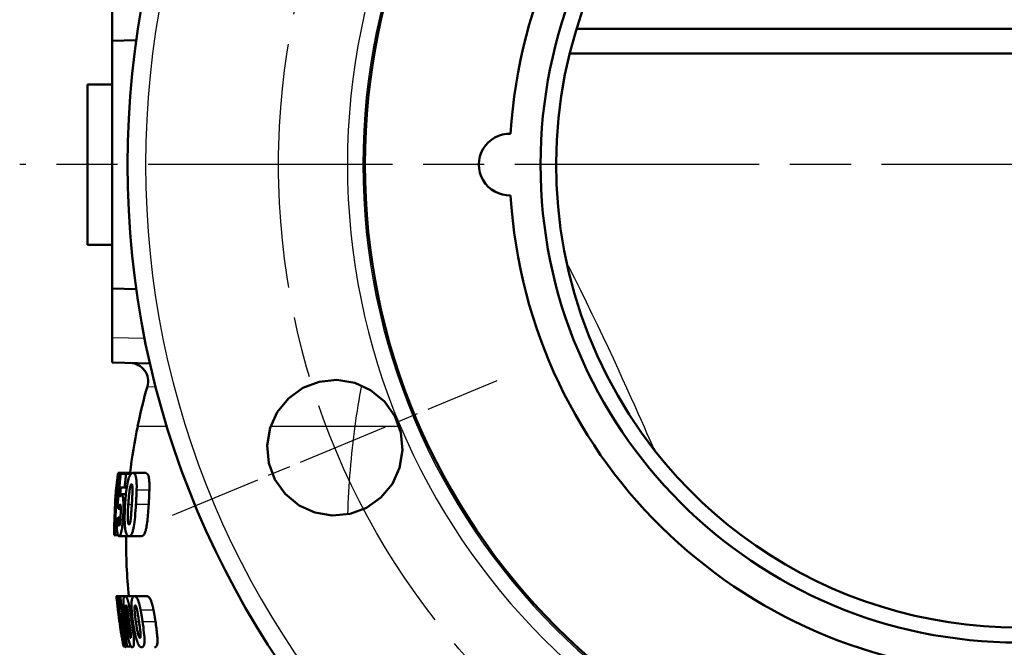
# Model space of a CAD drawing. Header units: millimetres. Extents: x 257 to 2036, y 206 to 1822.
# Tile 53 of 66: x 1712 to 1872, y 1249 to 1351. Entities that reach past the tile are written whole.
import ezdxf

# ---------------------------------------------------------------- set-up
doc = ezdxf.new("R2010")
doc.units = ezdxf.units.MM
doc.header["$LTSCALE"] = 7
doc.linetypes.add('CHAIN', pattern=[0.3543, 0.2362, -0.0295, 0.0591, -0.0295])
for name, color, linetype, lineweight in [('Mittellinie(DIN)', 4, 'CHAIN', 25), ('Mittelpunktmarkierung(DIN)', 4, 'CHAIN', 25), ('Sichtbare Kanten(DIN)', 7, 'Continuous', 50), ('Sichtbare tangentiale Kanten(DIN)', 3, 'Continuous', 25)]:
    doc.layers.add(name, color=color, linetype=linetype, lineweight=lineweight)

msp = doc.modelspace()

# ---------------------------------------------------------------- linework, layer by layer
at = {"layer": 'Mittellinie(DIN)', "linetype": 'CHAIN', "ltscale": 23.990969}
msp.add_circle((1873.77, 1327.33), 120, dxfattribs=at)
at = {"layer": 'Mittelpunktmarkierung(DIN)', "linetype": 'CHAIN', "ltscale": 23.990969}
for p, q in [((1891.27, 1327.33), (1711.77, 1327.33)), ((2035.77, 1327.33), (1856.27, 1327.33))]:
    msp.add_line(p, q, dxfattribs=at)
at = {"layer": 'Mittelpunktmarkierung(DIN)', "linetype": 'CHAIN', "ltscale": 9.04779}
msp.add_line((1736.57, 1270.5), (1789.23, 1292.31), dxfattribs=at)
at = {"layer": 'Sichtbare Kanten(DIN)'}
for p, q in [((1726.77, 1363.41), (1726.77, 1347.41)), ((1802.29, 1349.33), (1873.77, 1349.33)), ((1726.77, 1347.41), (1730.68, 1347.51)), ((1726.77, 1307.25), (1726.77, 1347.41)), ((1873.77, 1345.33), (1801.18, 1345.33)), ((1722.77, 1314.33), (1722.77, 1340.33)), ((1722.77, 1340.33), (1726.77, 1340.33)), ((1722.77, 1314.33), (1726.77, 1314.33)), ((1726.77, 1307.25), (1730.68, 1307.15)), ((1726.77, 1307.25), (1726.77, 1299.25)), ((1726.77, 1295.25), (1726.77, 1299.25)), ((1726.77, 1295.25), (1732.91, 1295.09)), ((1727.7, 1277.16), (1727.73, 1277.16)), ((1727.75, 1277.33), (1727.87, 1277.33)), ((1727.87, 1277.33), (1729.88, 1277.33)), ((1728.18, 1277.16), (1729.03, 1277.16)), ((1729.03, 1277.16), (1729.81, 1277.16)), ((1729.88, 1277.33), (1729.87, 1277.21)), ((1730.14, 1277.33), (1732.21, 1277.33)), ((1728.8, 1274.96), (1728.18, 1274.96)), ((1728.8, 1274.96), (1729.14, 1274.96)), ((1728.29, 1273.9), (1729, 1273.9)), ((1727.23, 1272.42), (1727.29, 1272.42)), ((1727.95, 1272), (1728.14, 1272)), ((1727.8, 1270.12), (1728.13, 1270.12)), ((1727.85, 1271.49), (1728.17, 1271.49)), ((1727.08, 1267.25), (1727.1, 1267.25)), ((1727.23, 1267.25), (1727.1, 1267.25)), ((1727.23, 1267.25), (1727.7, 1267.25)), ((1727.89, 1267.07), (1729.48, 1267.07)), ((1729.48, 1267.07), (1731.52, 1267.07)), ((1727.47, 1257.27), (1727.47, 1257.33)), ((1727.47, 1257.33), (1727.48, 1257.33)), ((1727.48, 1257.33), (1727.9, 1257.33)), ((1727.9, 1257.33), (1728.09, 1257.33)), ((1728.09, 1257.33), (1728.88, 1257.33)), ((1728.88, 1257.33), (1730.38, 1257.33)), ((1730.38, 1257.33), (1732.45, 1257.33)), ((1727.77, 1254.59), (1727.81, 1254.59)), ((1728.15, 1253.36), (1728.33, 1253.36)), ((1728.06, 1252.38), (1728.06, 1252.41)), ((1728.06, 1252.41), (1728.06, 1252.41)), ((1728.16, 1252.13), (1728.51, 1252.13)), ((1728.3, 1251), (1728.42, 1251)), ((1728.42, 1251), (1728.69, 1251)), ((1728.74, 1249.19), (1728.59, 1249.19)), ((1728.74, 1249.19), (1729, 1249.19)), ((1729.23, 1249.19), (1729, 1249.19)), ((1729.23, 1249.19), (1729.83, 1249.19))]:
    msp.add_line(p, q, dxfattribs=at)
at = {"layer": 'Sichtbare Kanten(DIN)', "flags": 128}
for points in [[(1803.1, 1352.35), (1801.98, 1348.93), (1801.03, 1345.46), (1800.24, 1341.95), (1799.63, 1338.41), (1799.18, 1334.85), (1798.9, 1331.27), (1798.8, 1327.67), (1798.87, 1324.08), (1799.11, 1320.48), (1799.52, 1316.91), (1800.11, 1313.35), (1800.86, 1309.83), (1801.79, 1306.35), (1802.88, 1302.92), (1804.13, 1299.55), (1805.53, 1296.25), (1807.1, 1293.02), (1808.81, 1289.86), (1810.67, 1286.8), (1812.68, 1283.82), (1814.84, 1280.93)], [(1768.03, 1271.67), (1765.36, 1270.69), (1762.47, 1270.42), (1759.65, 1270.9), (1757.09, 1272.07), (1754.84, 1273.92), (1753.18, 1276.27), (1752.2, 1278.9), (1751.91, 1281.78), (1752.39, 1284.63), (1753.55, 1287.19), (1755.37, 1289.42), (1757.73, 1291.11), (1760.36, 1292.11), (1763.24, 1292.4), (1766.12, 1291.92), (1768.69, 1290.76), (1770.94, 1288.92), (1772.62, 1286.55), (1773.61, 1283.91), (1773.89, 1281), (1773.41, 1278.15), (1772.23, 1275.58), (1770.36, 1273.32), (1768.03, 1271.67)], [(1814.84, 1280.93), (1816.62, 1278.74), (1818.49, 1276.61), (1820.44, 1274.56), (1822.46, 1272.59), (1824.56, 1270.69), (1826.73, 1268.87), (1828.97, 1267.14), (1831.26, 1265.49), (1833.62, 1263.93), (1836.03, 1262.46), (1838.5, 1261.08), (1841.02, 1259.8), (1843.58, 1258.61), (1846.19, 1257.52), (1848.84, 1256.53), (1851.53, 1255.64), (1854.24, 1254.85), (1856.98, 1254.17), (1859.74, 1253.59), (1862.52, 1253.11), (1865.31, 1252.74), (1868.12, 1252.48), (1870.94, 1252.32), (1873.77, 1252.26)], [(1727.23, 1267.25), (1727.23, 1267.65), (1727.24, 1268.06), (1727.25, 1268.47), (1727.26, 1268.88), (1727.27, 1269.29), (1727.29, 1269.71), (1727.3, 1270.12), (1727.32, 1270.54), (1727.34, 1270.96), (1727.36, 1271.37), (1727.38, 1271.79), (1727.41, 1272.21), (1727.44, 1272.64), (1727.46, 1273.06), (1727.5, 1273.48), (1727.53, 1273.91), (1727.56, 1274.33), (1727.6, 1274.76), (1727.64, 1275.19), (1727.68, 1275.61), (1727.72, 1276.04), (1727.77, 1276.47), (1727.82, 1276.9), (1727.87, 1277.33)], [(1727.75, 1277.33), (1727.72, 1277.06), (1727.68, 1276.8), (1727.65, 1276.56), (1727.62, 1276.33), (1727.59, 1276.13), (1727.57, 1275.97), (1727.55, 1275.84), (1727.54, 1275.74), (1727.53, 1275.65), (1727.52, 1275.57), (1727.51, 1275.49), (1727.5, 1275.41), (1727.49, 1275.34), (1727.48, 1275.26), (1727.47, 1275.19), (1727.46, 1275.13), (1727.45, 1275.06), (1727.44, 1275), (1727.43, 1274.94), (1727.43, 1274.88), (1727.42, 1274.83), (1727.41, 1274.78), (1727.41, 1274.72), (1727.4, 1274.68)], [(1727.57, 1275.94), (1727.57, 1275.99), (1727.58, 1276.04), (1727.58, 1276.09), (1727.59, 1276.14), (1727.59, 1276.19), (1727.6, 1276.24), (1727.6, 1276.29), (1727.61, 1276.34), (1727.61, 1276.39), (1727.62, 1276.44), (1727.62, 1276.5), (1727.63, 1276.55), (1727.63, 1276.6), (1727.64, 1276.65), (1727.65, 1276.7), (1727.65, 1276.75), (1727.66, 1276.8), (1727.66, 1276.85), (1727.67, 1276.9), (1727.67, 1276.95), (1727.68, 1277), (1727.69, 1277.05), (1727.69, 1277.11), (1727.7, 1277.16)], [(1728.18, 1277.16), (1728.15, 1276.93), (1728.12, 1276.71), (1728.09, 1276.49), (1728.06, 1276.27), (1728.04, 1276.05), (1728.01, 1275.83), (1727.99, 1275.61), (1727.96, 1275.39), (1727.94, 1275.17), (1727.91, 1274.95), (1727.89, 1274.73), (1727.87, 1274.51), (1727.84, 1274.29), (1727.82, 1274.07), (1727.8, 1273.85), (1727.78, 1273.63), (1727.76, 1273.4), (1727.74, 1273.18), (1727.72, 1272.96), (1727.7, 1272.73), (1727.68, 1272.5), (1727.66, 1272.28), (1727.65, 1272.05), (1727.63, 1271.82)], [(1728.8, 1274.96), (1728.81, 1275.05), (1728.82, 1275.14), (1728.83, 1275.24), (1728.84, 1275.33), (1728.85, 1275.42), (1728.85, 1275.51), (1728.86, 1275.6), (1728.87, 1275.69), (1728.88, 1275.78), (1728.89, 1275.87), (1728.9, 1275.97), (1728.91, 1276.06), (1728.92, 1276.15), (1728.93, 1276.24), (1728.94, 1276.33), (1728.95, 1276.42), (1728.96, 1276.51), (1728.97, 1276.61), (1728.98, 1276.7), (1728.99, 1276.79), (1729, 1276.88), (1729.01, 1276.97), (1729.02, 1277.06), (1729.03, 1277.16)], [(1730.14, 1277.33), (1730.08, 1277.32), (1730.02, 1277.3), (1729.95, 1277.27), (1729.89, 1277.23), (1729.82, 1277.17), (1729.76, 1277.09), (1729.69, 1276.99), (1729.63, 1276.87), (1729.56, 1276.73), (1729.5, 1276.56), (1729.43, 1276.36), (1729.36, 1276.12), (1729.3, 1275.86), (1729.24, 1275.57), (1729.19, 1275.26), (1729.14, 1274.95), (1729.09, 1274.63), (1729.05, 1274.3), (1729.01, 1273.96), (1728.97, 1273.62), (1728.94, 1273.27), (1728.91, 1272.93), (1728.89, 1272.58), (1728.86, 1272.24)], [(1730.74, 1274.59), (1730.74, 1274.67), (1730.74, 1274.75), (1730.74, 1274.84), (1730.75, 1274.92), (1730.75, 1275), (1730.75, 1275.08), (1730.75, 1275.16), (1730.75, 1275.24), (1730.75, 1275.32), (1730.75, 1275.39), (1730.74, 1275.47), (1730.74, 1275.55), (1730.74, 1275.62), (1730.74, 1275.71), (1730.73, 1275.81), (1730.72, 1275.93), (1730.71, 1276.05), (1730.7, 1276.19), (1730.68, 1276.33), (1730.66, 1276.49), (1730.62, 1276.69), (1730.55, 1276.93), (1730.44, 1277.17), (1730.14, 1277.33)], [(1732.21, 1277.33), (1732.52, 1277.14), (1732.64, 1276.89), (1732.7, 1276.64), (1732.74, 1276.44), (1732.76, 1276.29), (1732.78, 1276.15), (1732.79, 1276.02), (1732.8, 1275.9), (1732.81, 1275.79), (1732.81, 1275.69), (1732.81, 1275.61), (1732.82, 1275.53), (1732.82, 1275.46), (1732.82, 1275.38), (1732.82, 1275.31), (1732.82, 1275.23), (1732.82, 1275.15), (1732.82, 1275.07), (1732.82, 1274.99), (1732.82, 1274.91), (1732.82, 1274.83), (1732.82, 1274.75), (1732.82, 1274.67), (1732.81, 1274.59)], [(1728.03, 1273.47), (1728.03, 1273.54), (1728.04, 1273.6), (1728.05, 1273.66), (1728.05, 1273.72), (1728.06, 1273.78), (1728.06, 1273.85), (1728.07, 1273.91), (1728.08, 1273.97), (1728.08, 1274.03), (1728.09, 1274.09), (1728.09, 1274.16), (1728.1, 1274.22), (1728.11, 1274.28), (1728.11, 1274.34), (1728.12, 1274.4), (1728.13, 1274.47), (1728.13, 1274.53), (1728.14, 1274.59), (1728.15, 1274.65), (1728.15, 1274.71), (1728.16, 1274.78), (1728.17, 1274.84), (1728.17, 1274.9), (1728.18, 1274.96)], [(1729.38, 1272.23), (1729.4, 1272.41), (1729.41, 1272.59), (1729.42, 1272.77), (1729.44, 1272.95), (1729.45, 1273.12), (1729.46, 1273.3), (1729.48, 1273.48), (1729.5, 1273.65), (1729.52, 1273.83), (1729.54, 1274.01), (1729.56, 1274.18), (1729.58, 1274.35), (1729.6, 1274.52), (1729.62, 1274.68), (1729.65, 1274.82), (1729.67, 1274.95), (1729.7, 1275.07), (1729.73, 1275.18), (1729.76, 1275.28), (1729.79, 1275.36), (1729.83, 1275.42), (1729.86, 1275.46), (1729.89, 1275.49), (1729.92, 1275.5)], [(1729.92, 1275.5), (1729.94, 1275.49), (1729.96, 1275.48), (1729.98, 1275.46), (1730, 1275.44), (1730.01, 1275.4), (1730.03, 1275.36), (1730.04, 1275.31), (1730.05, 1275.25), (1730.06, 1275.19), (1730.07, 1275.12), (1730.07, 1275.04), (1730.08, 1274.95), (1730.08, 1274.83), (1730.08, 1274.68), (1730.08, 1274.51), (1730.07, 1274.31), (1730.07, 1274.09), (1730.05, 1273.85), (1730.04, 1273.59), (1730.02, 1273.32), (1730.01, 1273.04), (1729.99, 1272.76), (1729.97, 1272.46), (1729.95, 1272.16)], [(1727.39, 1273.86), (1727.37, 1273.58), (1727.35, 1273.29), (1727.33, 1273.01), (1727.31, 1272.73), (1727.29, 1272.46), (1727.27, 1272.18), (1727.26, 1271.9), (1727.24, 1271.62), (1727.23, 1271.34), (1727.21, 1271.07), (1727.2, 1270.79), (1727.19, 1270.51), (1727.17, 1270.24), (1727.16, 1269.96), (1727.15, 1269.69), (1727.14, 1269.41), (1727.14, 1269.14), (1727.13, 1268.87), (1727.12, 1268.6), (1727.11, 1268.33), (1727.11, 1268.05), (1727.11, 1267.78), (1727.1, 1267.51), (1727.1, 1267.25)], [(1727.4, 1274.68), (1727.39, 1274.58), (1727.39, 1274.49), (1727.38, 1274.39), (1727.37, 1274.3), (1727.36, 1274.2), (1727.35, 1274.11), (1727.35, 1274.01), (1727.34, 1273.92), (1727.33, 1273.83), (1727.32, 1273.73), (1727.32, 1273.64), (1727.31, 1273.54), (1727.3, 1273.45), (1727.29, 1273.35), (1727.29, 1273.26), (1727.28, 1273.17), (1727.27, 1273.07), (1727.27, 1272.98), (1727.26, 1272.88), (1727.25, 1272.79), (1727.25, 1272.7), (1727.24, 1272.6), (1727.24, 1272.51), (1727.23, 1272.42)], [(1727.23, 1272.42), (1727.23, 1272.46), (1727.24, 1272.51), (1727.24, 1272.56), (1727.25, 1272.61), (1727.25, 1272.66), (1727.26, 1272.71), (1727.26, 1272.77), (1727.27, 1272.82), (1727.28, 1272.87), (1727.28, 1272.93), (1727.29, 1272.98), (1727.3, 1273.04), (1727.3, 1273.1), (1727.31, 1273.16), (1727.32, 1273.22), (1727.32, 1273.28), (1727.33, 1273.35), (1727.34, 1273.42), (1727.35, 1273.49), (1727.36, 1273.56), (1727.37, 1273.63), (1727.37, 1273.71), (1727.38, 1273.78), (1727.39, 1273.86)], [(1728.29, 1273.9), (1728.27, 1273.9), (1728.25, 1273.89), (1728.24, 1273.88), (1728.22, 1273.87), (1728.21, 1273.86), (1728.19, 1273.84), (1728.18, 1273.82), (1728.17, 1273.81), (1728.16, 1273.79), (1728.15, 1273.77), (1728.14, 1273.76), (1728.13, 1273.74), (1728.12, 1273.72), (1728.12, 1273.7), (1728.11, 1273.68), (1728.1, 1273.66), (1728.09, 1273.64), (1728.08, 1273.62), (1728.07, 1273.6), (1728.06, 1273.57), (1728.05, 1273.55), (1728.05, 1273.53), (1728.04, 1273.5), (1728.03, 1273.47)], [(1728.59, 1270.74), (1728.59, 1270.92), (1728.6, 1271.09), (1728.61, 1271.27), (1728.61, 1271.45), (1728.61, 1271.62), (1728.62, 1271.79), (1728.62, 1271.96), (1728.61, 1272.12), (1728.61, 1272.28), (1728.61, 1272.43), (1728.6, 1272.58), (1728.59, 1272.72), (1728.58, 1272.85), (1728.57, 1272.98), (1728.56, 1273.11), (1728.54, 1273.25), (1728.52, 1273.38), (1728.5, 1273.52), (1728.47, 1273.64), (1728.44, 1273.74), (1728.4, 1273.81), (1728.37, 1273.86), (1728.33, 1273.89), (1728.29, 1273.9)], [(1730.63, 1272.27), (1730.64, 1272.37), (1730.64, 1272.47), (1730.65, 1272.56), (1730.65, 1272.66), (1730.66, 1272.76), (1730.67, 1272.86), (1730.67, 1272.95), (1730.68, 1273.05), (1730.68, 1273.15), (1730.69, 1273.25), (1730.69, 1273.34), (1730.7, 1273.44), (1730.7, 1273.54), (1730.71, 1273.63), (1730.71, 1273.73), (1730.71, 1273.83), (1730.72, 1273.92), (1730.72, 1274.02), (1730.72, 1274.11), (1730.73, 1274.21), (1730.73, 1274.31), (1730.73, 1274.4), (1730.74, 1274.5), (1730.74, 1274.59)], [(1732.81, 1274.59), (1732.81, 1274.5), (1732.81, 1274.4), (1732.8, 1274.31), (1732.8, 1274.21), (1732.8, 1274.11), (1732.79, 1274.02), (1732.79, 1273.92), (1732.79, 1273.83), (1732.78, 1273.73), (1732.78, 1273.63), (1732.77, 1273.54), (1732.77, 1273.44), (1732.76, 1273.34), (1732.76, 1273.25), (1732.75, 1273.15), (1732.75, 1273.05), (1732.74, 1272.95), (1732.74, 1272.86), (1732.73, 1272.76), (1732.73, 1272.66), (1732.72, 1272.56), (1732.72, 1272.47), (1732.71, 1272.37), (1732.7, 1272.27)], [(1727.08, 1267.25), (1727.08, 1267.46), (1727.09, 1267.67), (1727.09, 1267.88), (1727.09, 1268.09), (1727.1, 1268.31), (1727.1, 1268.52), (1727.11, 1268.73), (1727.11, 1268.95), (1727.12, 1269.16), (1727.13, 1269.38), (1727.13, 1269.59), (1727.14, 1269.81), (1727.15, 1270.02), (1727.16, 1270.24), (1727.17, 1270.45), (1727.18, 1270.67), (1727.19, 1270.89), (1727.2, 1271.11), (1727.21, 1271.32), (1727.22, 1271.54), (1727.23, 1271.76), (1727.25, 1271.98), (1727.26, 1272.2), (1727.27, 1272.42)], [(1727.63, 1271.82), (1727.64, 1271.81), (1727.65, 1271.8), (1727.66, 1271.78), (1727.66, 1271.77), (1727.67, 1271.75), (1727.68, 1271.74), (1727.69, 1271.73), (1727.7, 1271.71), (1727.71, 1271.7), (1727.72, 1271.69), (1727.73, 1271.67), (1727.73, 1271.66), (1727.74, 1271.64), (1727.75, 1271.63), (1727.76, 1271.62), (1727.77, 1271.6), (1727.78, 1271.59), (1727.79, 1271.57), (1727.8, 1271.56), (1727.81, 1271.55), (1727.82, 1271.53), (1727.83, 1271.52), (1727.84, 1271.5), (1727.85, 1271.49)], [(1727.85, 1271.49), (1727.86, 1271.51), (1727.86, 1271.54), (1727.86, 1271.56), (1727.87, 1271.59), (1727.87, 1271.61), (1727.88, 1271.63), (1727.88, 1271.66), (1727.88, 1271.68), (1727.89, 1271.7), (1727.89, 1271.73), (1727.9, 1271.75), (1727.9, 1271.77), (1727.9, 1271.79), (1727.91, 1271.81), (1727.91, 1271.83), (1727.92, 1271.85), (1727.92, 1271.87), (1727.92, 1271.89), (1727.93, 1271.91), (1727.93, 1271.93), (1727.94, 1271.95), (1727.94, 1271.96), (1727.95, 1271.98), (1727.95, 1272)], [(1727.95, 1272), (1727.96, 1272.01), (1727.96, 1272.03), (1727.96, 1272.04), (1727.97, 1272.06), (1727.97, 1272.07), (1727.98, 1272.08), (1727.98, 1272.09), (1727.99, 1272.11), (1727.99, 1272.12), (1728, 1272.13), (1728, 1272.14), (1728, 1272.14), (1728.01, 1272.15), (1728.01, 1272.16), (1728.02, 1272.17), (1728.02, 1272.17), (1728.03, 1272.18), (1728.03, 1272.18), (1728.04, 1272.19), (1728.04, 1272.19), (1728.04, 1272.19), (1728.05, 1272.19), (1728.05, 1272.2), (1728.06, 1272.2)], [(1728.06, 1272.2), (1728.08, 1272.19), (1728.1, 1272.16), (1728.12, 1272.11), (1728.14, 1272.04), (1728.15, 1271.94), (1728.16, 1271.85), (1728.16, 1271.78), (1728.17, 1271.72), (1728.17, 1271.65), (1728.17, 1271.58), (1728.17, 1271.51), (1728.17, 1271.44), (1728.17, 1271.37), (1728.17, 1271.29), (1728.17, 1271.21), (1728.17, 1271.14), (1728.17, 1271.06), (1728.17, 1270.98), (1728.17, 1270.89), (1728.16, 1270.81), (1728.16, 1270.73), (1728.16, 1270.65), (1728.15, 1270.57), (1728.15, 1270.49)], [(1728.86, 1272.24), (1728.85, 1271.99), (1728.83, 1271.74), (1728.82, 1271.51), (1728.81, 1271.29), (1728.81, 1271.08), (1728.8, 1270.88), (1728.8, 1270.69), (1728.79, 1270.52), (1728.79, 1270.35), (1728.79, 1270.2), (1728.79, 1270.05), (1728.79, 1269.92), (1728.79, 1269.79), (1728.79, 1269.68), (1728.79, 1269.57), (1728.8, 1269.47), (1728.8, 1269.36), (1728.8, 1269.25), (1728.81, 1269.15), (1728.81, 1269.04), (1728.82, 1268.94), (1728.83, 1268.84), (1728.83, 1268.74), (1728.84, 1268.65)], [(1729.51, 1268.95), (1729.49, 1268.96), (1729.47, 1268.97), (1729.45, 1268.99), (1729.44, 1269.01), (1729.42, 1269.05), (1729.41, 1269.09), (1729.39, 1269.14), (1729.38, 1269.19), (1729.37, 1269.25), (1729.36, 1269.32), (1729.35, 1269.39), (1729.34, 1269.49), (1729.33, 1269.62), (1729.32, 1269.78), (1729.31, 1269.98), (1729.31, 1270.2), (1729.31, 1270.43), (1729.32, 1270.69), (1729.32, 1270.95), (1729.33, 1271.21), (1729.34, 1271.48), (1729.36, 1271.74), (1729.37, 1271.99), (1729.38, 1272.23)], [(1729.48, 1267.07), (1729.53, 1267.08), (1729.58, 1267.09), (1729.63, 1267.11), (1729.69, 1267.14), (1729.74, 1267.18), (1729.8, 1267.23), (1729.85, 1267.3), (1729.9, 1267.38), (1729.96, 1267.47), (1730.01, 1267.58), (1730.06, 1267.7), (1730.11, 1267.85), (1730.15, 1268), (1730.2, 1268.18), (1730.24, 1268.38), (1730.28, 1268.63), (1730.33, 1268.94), (1730.38, 1269.32), (1730.43, 1269.76), (1730.48, 1270.23), (1730.52, 1270.73), (1730.56, 1271.23), (1730.6, 1271.75), (1730.63, 1272.27)], [(1729.95, 1272.16), (1729.94, 1272.04), (1729.94, 1271.91), (1729.93, 1271.79), (1729.92, 1271.66), (1729.91, 1271.54), (1729.9, 1271.41), (1729.9, 1271.28), (1729.89, 1271.16), (1729.88, 1271.03), (1729.87, 1270.91), (1729.86, 1270.79), (1729.86, 1270.68), (1729.85, 1270.57), (1729.84, 1270.46), (1729.83, 1270.35), (1729.82, 1270.21), (1729.8, 1270.05), (1729.78, 1269.87), (1729.76, 1269.68), (1729.73, 1269.51), (1729.7, 1269.34), (1729.66, 1269.19), (1729.59, 1269.02), (1729.51, 1268.95)], [(1732.7, 1272.27), (1732.68, 1271.92), (1732.65, 1271.57), (1732.63, 1271.22), (1732.6, 1270.88), (1732.57, 1270.54), (1732.55, 1270.21), (1732.51, 1269.89), (1732.48, 1269.58), (1732.45, 1269.28), (1732.41, 1268.99), (1732.36, 1268.71), (1732.32, 1268.44), (1732.26, 1268.19), (1732.21, 1267.97), (1732.15, 1267.78), (1732.08, 1267.61), (1732.01, 1267.47), (1731.94, 1267.35), (1731.87, 1267.26), (1731.8, 1267.19), (1731.73, 1267.13), (1731.66, 1267.1), (1731.59, 1267.08), (1731.52, 1267.07)], [(1727.8, 1270.12), (1727.78, 1270.1), (1727.77, 1270.09), (1727.75, 1270.08), (1727.74, 1270.07), (1727.73, 1270.05), (1727.71, 1270.04), (1727.7, 1270.03), (1727.69, 1270.01), (1727.68, 1270), (1727.66, 1269.99), (1727.65, 1269.98), (1727.64, 1269.96), (1727.63, 1269.95), (1727.62, 1269.94), (1727.6, 1269.93), (1727.59, 1269.91), (1727.58, 1269.9), (1727.57, 1269.89), (1727.56, 1269.88), (1727.55, 1269.86), (1727.54, 1269.85), (1727.52, 1269.84), (1727.51, 1269.82), (1727.5, 1269.81)], [(1727.91, 1268.75), (1727.9, 1268.75), (1727.9, 1268.76), (1727.89, 1268.77), (1727.88, 1268.78), (1727.87, 1268.8), (1727.86, 1268.82), (1727.86, 1268.84), (1727.85, 1268.87), (1727.84, 1268.9), (1727.84, 1268.94), (1727.83, 1268.98), (1727.82, 1269.02), (1727.82, 1269.07), (1727.81, 1269.12), (1727.81, 1269.19), (1727.8, 1269.27), (1727.8, 1269.35), (1727.79, 1269.45), (1727.79, 1269.56), (1727.79, 1269.66), (1727.79, 1269.78), (1727.79, 1269.89), (1727.79, 1270), (1727.8, 1270.12)], [(1727.89, 1267.07), (1727.96, 1267.09), (1728.03, 1267.16), (1728.11, 1267.29), (1728.18, 1267.48), (1728.25, 1267.71), (1728.3, 1267.95), (1728.34, 1268.16), (1728.37, 1268.35), (1728.4, 1268.55), (1728.42, 1268.74), (1728.44, 1268.92), (1728.46, 1269.09), (1728.48, 1269.24), (1728.49, 1269.37), (1728.5, 1269.51), (1728.51, 1269.64), (1728.52, 1269.77), (1728.54, 1269.91), (1728.55, 1270.04), (1728.55, 1270.18), (1728.56, 1270.32), (1728.57, 1270.46), (1728.58, 1270.6), (1728.59, 1270.74)], [(1728.15, 1270.49), (1728.15, 1270.4), (1728.14, 1270.31), (1728.14, 1270.22), (1728.13, 1270.13), (1728.13, 1270.04), (1728.12, 1269.96), (1728.12, 1269.87), (1728.11, 1269.79), (1728.1, 1269.71), (1728.1, 1269.63), (1728.09, 1269.55), (1728.08, 1269.47), (1728.08, 1269.39), (1728.07, 1269.3), (1728.05, 1269.22), (1728.04, 1269.13), (1728.03, 1269.04), (1728.01, 1268.97), (1727.99, 1268.9), (1727.98, 1268.85), (1727.96, 1268.8), (1727.95, 1268.78), (1727.93, 1268.76), (1727.91, 1268.75)], [(1727.5, 1269.81), (1727.5, 1269.66), (1727.5, 1269.51), (1727.5, 1269.35), (1727.5, 1269.2), (1727.5, 1269.06), (1727.51, 1268.91), (1727.51, 1268.77), (1727.51, 1268.62), (1727.52, 1268.44), (1727.53, 1268.25), (1727.55, 1268.05), (1727.57, 1267.86), (1727.59, 1267.7), (1727.61, 1267.58), (1727.63, 1267.47), (1727.65, 1267.39), (1727.67, 1267.33), (1727.69, 1267.27), (1727.71, 1267.22), (1727.74, 1267.17), (1727.77, 1267.13), (1727.8, 1267.1), (1727.84, 1267.08), (1727.89, 1267.07)], [(1728.84, 1268.65), (1728.87, 1268.38), (1728.9, 1268.14), (1728.94, 1267.92), (1728.99, 1267.72), (1729.03, 1267.57), (1729.07, 1267.46), (1729.1, 1267.39), (1729.12, 1267.34), (1729.14, 1267.31), (1729.16, 1267.27), (1729.18, 1267.24), (1729.2, 1267.22), (1729.22, 1267.19), (1729.24, 1267.17), (1729.26, 1267.15), (1729.29, 1267.13), (1729.31, 1267.12), (1729.33, 1267.11), (1729.35, 1267.1), (1729.38, 1267.09), (1729.4, 1267.08), (1729.43, 1267.08), (1729.45, 1267.08), (1729.48, 1267.07)], [(1727.48, 1257.33), (1727.48, 1257.33), (1727.48, 1257.32), (1727.48, 1257.32), (1727.48, 1257.31), (1727.47, 1257.31), (1727.47, 1257.3), (1727.47, 1257.28), (1727.47, 1257.27), (1727.47, 1257.25), (1727.47, 1257.23), (1727.48, 1257.21), (1727.48, 1257.19), (1727.48, 1257.16), (1727.48, 1257.13), (1727.48, 1257.1), (1727.49, 1257.06), (1727.49, 1257.03), (1727.49, 1256.99), (1727.5, 1256.95), (1727.5, 1256.91), (1727.5, 1256.87), (1727.51, 1256.83), (1727.51, 1256.79), (1727.52, 1256.75)], [(1727.85, 1254.99), (1727.84, 1255.11), (1727.83, 1255.22), (1727.81, 1255.34), (1727.8, 1255.45), (1727.78, 1255.56), (1727.77, 1255.67), (1727.75, 1255.78), (1727.74, 1255.89), (1727.73, 1255.99), (1727.71, 1256.1), (1727.7, 1256.22), (1727.68, 1256.34), (1727.66, 1256.47), (1727.64, 1256.59), (1727.62, 1256.72), (1727.6, 1256.84), (1727.58, 1256.95), (1727.56, 1257.06), (1727.55, 1257.15), (1727.53, 1257.22), (1727.51, 1257.27), (1727.5, 1257.3), (1727.49, 1257.32), (1727.48, 1257.33)], [(1727.9, 1257.33), (1727.91, 1257.11), (1727.92, 1256.91), (1727.93, 1256.71), (1727.94, 1256.52), (1727.94, 1256.36), (1727.95, 1256.23), (1727.95, 1256.13), (1727.95, 1256.05), (1727.95, 1255.98), (1727.95, 1255.91), (1727.95, 1255.85), (1727.95, 1255.78), (1727.95, 1255.72), (1727.94, 1255.66), (1727.94, 1255.61), (1727.94, 1255.55), (1727.94, 1255.5), (1727.94, 1255.45), (1727.93, 1255.4), (1727.93, 1255.36), (1727.93, 1255.31), (1727.92, 1255.27), (1727.92, 1255.23), (1727.92, 1255.19)], [(1729.23, 1249.19), (1729.16, 1249.53), (1729.1, 1249.87), (1729.04, 1250.21), (1728.99, 1250.55), (1728.93, 1250.89), (1728.87, 1251.23), (1728.82, 1251.57), (1728.77, 1251.91), (1728.71, 1252.25), (1728.66, 1252.59), (1728.61, 1252.93), (1728.57, 1253.27), (1728.52, 1253.61), (1728.47, 1253.95), (1728.43, 1254.28), (1728.39, 1254.62), (1728.35, 1254.96), (1728.3, 1255.3), (1728.27, 1255.64), (1728.23, 1255.98), (1728.19, 1256.32), (1728.16, 1256.65), (1728.12, 1256.99), (1728.09, 1257.33)], [(1728.88, 1257.33), (1728.85, 1257.32), (1728.82, 1257.32), (1728.79, 1257.3), (1728.76, 1257.28), (1728.74, 1257.25), (1728.71, 1257.21), (1728.69, 1257.16), (1728.67, 1257.11), (1728.65, 1257.04), (1728.63, 1256.97), (1728.62, 1256.88), (1728.61, 1256.78), (1728.59, 1256.63), (1728.59, 1256.43), (1728.59, 1256.18), (1728.59, 1255.89), (1728.61, 1255.58), (1728.63, 1255.26), (1728.66, 1254.93), (1728.7, 1254.59), (1728.74, 1254.25), (1728.78, 1253.9), (1728.82, 1253.56), (1728.87, 1253.22)], [(1729.65, 1255.12), (1729.62, 1255.32), (1729.58, 1255.5), (1729.55, 1255.66), (1729.53, 1255.8), (1729.5, 1255.93), (1729.48, 1256.04), (1729.45, 1256.13), (1729.44, 1256.21), (1729.42, 1256.28), (1729.4, 1256.35), (1729.38, 1256.42), (1729.36, 1256.49), (1729.34, 1256.55), (1729.32, 1256.62), (1729.3, 1256.7), (1729.28, 1256.77), (1729.25, 1256.85), (1729.22, 1256.93), (1729.18, 1257.01), (1729.15, 1257.08), (1729.1, 1257.16), (1729.04, 1257.24), (1728.97, 1257.3), (1728.88, 1257.33)], [(1730.38, 1257.33), (1730.33, 1257.32), (1730.28, 1257.31), (1730.23, 1257.29), (1730.19, 1257.26), (1730.14, 1257.21), (1730.1, 1257.16), (1730.06, 1257.09), (1730.02, 1257.01), (1729.99, 1256.91), (1729.96, 1256.79), (1729.94, 1256.65), (1729.91, 1256.48), (1729.9, 1256.27), (1729.89, 1256.04), (1729.89, 1255.78), (1729.9, 1255.52), (1729.92, 1255.24), (1729.94, 1254.96), (1729.96, 1254.68), (1729.99, 1254.39), (1730.02, 1254.09), (1730.06, 1253.8), (1730.09, 1253.51), (1730.13, 1253.22)], [(1731.39, 1255.12), (1731.37, 1255.19), (1731.36, 1255.27), (1731.34, 1255.34), (1731.33, 1255.41), (1731.31, 1255.49), (1731.3, 1255.56), (1731.28, 1255.63), (1731.27, 1255.7), (1731.25, 1255.77), (1731.23, 1255.84), (1731.21, 1255.91), (1731.19, 1255.99), (1731.17, 1256.08), (1731.14, 1256.18), (1731.11, 1256.29), (1731.07, 1256.4), (1731.03, 1256.52), (1730.98, 1256.65), (1730.93, 1256.78), (1730.86, 1256.91), (1730.79, 1257.03), (1730.7, 1257.16), (1730.57, 1257.27), (1730.38, 1257.33)], [(1732.45, 1257.33), (1732.66, 1257.26), (1732.8, 1257.13), (1732.89, 1257.01), (1732.96, 1256.87), (1733.02, 1256.74), (1733.08, 1256.61), (1733.12, 1256.48), (1733.16, 1256.37), (1733.2, 1256.26), (1733.23, 1256.15), (1733.26, 1256.06), (1733.28, 1255.97), (1733.3, 1255.9), (1733.32, 1255.83), (1733.34, 1255.76), (1733.35, 1255.69), (1733.37, 1255.62), (1733.39, 1255.55), (1733.4, 1255.48), (1733.42, 1255.41), (1733.43, 1255.34), (1733.45, 1255.26), (1733.46, 1255.19), (1733.48, 1255.12)], [(1727.77, 1254.59), (1727.75, 1254.76), (1727.73, 1254.93), (1727.71, 1255.09), (1727.69, 1255.24), (1727.68, 1255.37), (1727.67, 1255.46), (1727.66, 1255.52), (1727.66, 1255.55), (1727.66, 1255.58), (1727.65, 1255.61), (1727.65, 1255.64), (1727.65, 1255.66), (1727.65, 1255.69), (1727.64, 1255.71), (1727.64, 1255.73), (1727.64, 1255.74), (1727.64, 1255.76), (1727.64, 1255.77), (1727.64, 1255.78), (1727.64, 1255.79), (1727.64, 1255.8), (1727.64, 1255.8), (1727.64, 1255.8), (1727.64, 1255.8)], [(1727.64, 1255.8), (1727.64, 1255.8), (1727.65, 1255.8), (1727.65, 1255.79), (1727.65, 1255.77), (1727.66, 1255.75), (1727.66, 1255.73), (1727.67, 1255.7), (1727.67, 1255.66), (1727.68, 1255.63), (1727.68, 1255.59), (1727.69, 1255.55), (1727.69, 1255.51), (1727.7, 1255.47), (1727.7, 1255.43), (1727.71, 1255.39), (1727.72, 1255.34), (1727.72, 1255.29), (1727.73, 1255.24), (1727.74, 1255.19), (1727.74, 1255.14), (1727.75, 1255.08), (1727.76, 1255.03), (1727.76, 1254.97), (1727.77, 1254.92)], [(1729.18, 1253.22), (1729.15, 1253.43), (1729.12, 1253.66), (1729.09, 1253.89), (1729.07, 1254.12), (1729.04, 1254.35), (1729.01, 1254.58), (1728.99, 1254.79), (1728.98, 1254.97), (1728.96, 1255.11), (1728.96, 1255.23), (1728.95, 1255.32), (1728.95, 1255.39), (1728.95, 1255.46), (1728.95, 1255.52), (1728.95, 1255.58), (1728.95, 1255.64), (1728.95, 1255.69), (1728.96, 1255.73), (1728.97, 1255.77), (1728.97, 1255.8), (1728.98, 1255.82), (1728.99, 1255.84), (1729, 1255.85), (1729.02, 1255.85)], [(1729.02, 1255.85), (1729.03, 1255.85), (1729.04, 1255.84), (1729.06, 1255.82), (1729.07, 1255.8), (1729.09, 1255.77), (1729.1, 1255.73), (1729.12, 1255.69), (1729.13, 1255.64), (1729.15, 1255.59), (1729.17, 1255.52), (1729.18, 1255.45), (1729.2, 1255.37), (1729.22, 1255.27), (1729.25, 1255.15), (1729.27, 1255.01), (1729.29, 1254.86), (1729.32, 1254.69), (1729.35, 1254.5), (1729.38, 1254.31), (1729.41, 1254.1), (1729.44, 1253.88), (1729.47, 1253.65), (1729.51, 1253.4), (1729.54, 1253.15)], [(1730.61, 1253.22), (1730.58, 1253.43), (1730.55, 1253.66), (1730.52, 1253.89), (1730.5, 1254.13), (1730.47, 1254.36), (1730.45, 1254.58), (1730.43, 1254.79), (1730.41, 1254.97), (1730.4, 1255.12), (1730.4, 1255.23), (1730.4, 1255.32), (1730.4, 1255.39), (1730.4, 1255.46), (1730.4, 1255.53), (1730.41, 1255.59), (1730.41, 1255.64), (1730.42, 1255.69), (1730.43, 1255.73), (1730.44, 1255.77), (1730.45, 1255.8), (1730.47, 1255.82), (1730.48, 1255.84), (1730.5, 1255.85), (1730.52, 1255.85)], [(1730.52, 1255.85), (1730.54, 1255.85), (1730.56, 1255.84), (1730.58, 1255.82), (1730.6, 1255.8), (1730.62, 1255.77), (1730.64, 1255.73), (1730.66, 1255.68), (1730.68, 1255.63), (1730.7, 1255.58), (1730.72, 1255.51), (1730.74, 1255.44), (1730.77, 1255.35), (1730.79, 1255.25), (1730.82, 1255.13), (1730.85, 1254.99), (1730.87, 1254.83), (1730.9, 1254.66), (1730.93, 1254.48), (1730.96, 1254.28), (1731, 1254.08), (1731.03, 1253.86), (1731.06, 1253.63), (1731.1, 1253.4), (1731.13, 1253.15)], [(1727.75, 1254.7), (1727.75, 1254.69), (1727.75, 1254.69), (1727.75, 1254.68), (1727.75, 1254.68), (1727.75, 1254.67), (1727.75, 1254.67), (1727.75, 1254.67), (1727.75, 1254.66), (1727.75, 1254.66), (1727.75, 1254.65), (1727.75, 1254.65), (1727.76, 1254.64), (1727.76, 1254.64), (1727.76, 1254.64), (1727.76, 1254.63), (1727.76, 1254.63), (1727.76, 1254.62), (1727.76, 1254.62), (1727.76, 1254.62), (1727.76, 1254.61), (1727.76, 1254.61), (1727.76, 1254.6), (1727.77, 1254.6), (1727.77, 1254.59)], [(1727.77, 1254.92), (1727.79, 1254.73), (1727.81, 1254.55), (1727.83, 1254.39), (1727.84, 1254.27), (1727.85, 1254.2), (1727.86, 1254.15), (1727.86, 1254.1), (1727.87, 1254.05), (1727.87, 1254), (1727.88, 1253.95), (1727.88, 1253.9), (1727.89, 1253.84), (1727.9, 1253.78), (1727.9, 1253.73), (1727.91, 1253.67), (1727.92, 1253.61), (1727.92, 1253.54), (1727.93, 1253.48), (1727.94, 1253.42), (1727.94, 1253.36), (1727.95, 1253.29), (1727.96, 1253.23), (1727.96, 1253.17), (1727.97, 1253.1)], [(1728.01, 1252.8), (1728, 1252.88), (1727.99, 1252.95), (1727.98, 1253.03), (1727.97, 1253.1), (1727.96, 1253.18), (1727.95, 1253.25), (1727.93, 1253.33), (1727.92, 1253.4), (1727.91, 1253.48), (1727.9, 1253.55), (1727.89, 1253.63), (1727.88, 1253.7), (1727.87, 1253.77), (1727.86, 1253.85), (1727.85, 1253.92), (1727.84, 1254), (1727.83, 1254.07), (1727.83, 1254.15), (1727.82, 1254.22), (1727.81, 1254.3), (1727.8, 1254.37), (1727.79, 1254.45), (1727.78, 1254.52), (1727.77, 1254.59)], [(1728.16, 1252.13), (1728.15, 1252.2), (1728.14, 1252.28), (1728.13, 1252.35), (1728.13, 1252.43), (1728.12, 1252.51), (1728.11, 1252.59), (1728.1, 1252.67), (1728.09, 1252.75), (1728.09, 1252.84), (1728.08, 1252.92), (1728.07, 1253.01), (1728.06, 1253.1), (1728.05, 1253.2), (1728.04, 1253.3), (1728.03, 1253.43), (1728.01, 1253.56), (1728, 1253.71), (1727.98, 1253.87), (1727.96, 1254.05), (1727.94, 1254.23), (1727.92, 1254.42), (1727.9, 1254.61), (1727.88, 1254.8), (1727.85, 1254.99)], [(1727.92, 1255.19), (1727.93, 1255.11), (1727.93, 1255.04), (1727.94, 1254.96), (1727.95, 1254.88), (1727.96, 1254.81), (1727.97, 1254.73), (1727.98, 1254.66), (1727.99, 1254.58), (1728, 1254.5), (1728.01, 1254.43), (1728.02, 1254.35), (1728.03, 1254.28), (1728.04, 1254.2), (1728.05, 1254.12), (1728.06, 1254.05), (1728.07, 1253.97), (1728.08, 1253.9), (1728.09, 1253.82), (1728.1, 1253.74), (1728.11, 1253.67), (1728.12, 1253.59), (1728.13, 1253.51), (1728.14, 1253.44), (1728.15, 1253.36)], [(1728.15, 1253.36), (1728.15, 1253.4), (1728.16, 1253.44), (1728.16, 1253.48), (1728.16, 1253.52), (1728.16, 1253.56), (1728.17, 1253.6), (1728.17, 1253.64), (1728.17, 1253.69), (1728.17, 1253.73), (1728.17, 1253.77), (1728.17, 1253.82), (1728.18, 1253.86), (1728.18, 1253.91), (1728.18, 1253.96), (1728.18, 1254.01), (1728.18, 1254.06), (1728.18, 1254.12), (1728.18, 1254.17), (1728.18, 1254.23), (1728.18, 1254.29), (1728.18, 1254.34), (1728.18, 1254.4), (1728.18, 1254.46), (1728.18, 1254.53)], [(1728.18, 1254.53), (1728.21, 1254.3), (1728.23, 1254.08), (1728.26, 1253.86), (1728.29, 1253.64), (1728.32, 1253.41), (1728.35, 1253.19), (1728.39, 1252.97), (1728.42, 1252.75), (1728.45, 1252.52), (1728.48, 1252.3), (1728.52, 1252.08), (1728.55, 1251.86), (1728.59, 1251.64), (1728.62, 1251.41), (1728.66, 1251.19), (1728.69, 1250.97), (1728.73, 1250.75), (1728.77, 1250.52), (1728.81, 1250.3), (1728.84, 1250.08), (1728.88, 1249.86), (1728.92, 1249.63), (1728.96, 1249.41), (1729, 1249.19)], [(1729.94, 1253.25), (1729.93, 1253.33), (1729.92, 1253.4), (1729.91, 1253.48), (1729.9, 1253.56), (1729.89, 1253.64), (1729.87, 1253.72), (1729.86, 1253.8), (1729.85, 1253.88), (1729.84, 1253.96), (1729.83, 1254.03), (1729.81, 1254.11), (1729.8, 1254.19), (1729.79, 1254.27), (1729.78, 1254.35), (1729.77, 1254.42), (1729.75, 1254.5), (1729.74, 1254.58), (1729.73, 1254.66), (1729.72, 1254.73), (1729.7, 1254.81), (1729.69, 1254.89), (1729.68, 1254.96), (1729.67, 1255.04), (1729.65, 1255.12)], [(1731.7, 1253.25), (1731.69, 1253.33), (1731.68, 1253.4), (1731.66, 1253.48), (1731.65, 1253.56), (1731.64, 1253.64), (1731.63, 1253.72), (1731.62, 1253.8), (1731.6, 1253.88), (1731.59, 1253.96), (1731.58, 1254.03), (1731.57, 1254.11), (1731.55, 1254.19), (1731.54, 1254.27), (1731.53, 1254.35), (1731.51, 1254.43), (1731.5, 1254.5), (1731.49, 1254.58), (1731.47, 1254.66), (1731.46, 1254.73), (1731.44, 1254.81), (1731.43, 1254.89), (1731.42, 1254.97), (1731.4, 1255.04), (1731.39, 1255.12)], [(1733.48, 1255.12), (1733.49, 1255.04), (1733.51, 1254.97), (1733.52, 1254.89), (1733.53, 1254.81), (1733.55, 1254.73), (1733.56, 1254.66), (1733.58, 1254.58), (1733.59, 1254.5), (1733.6, 1254.43), (1733.62, 1254.35), (1733.63, 1254.27), (1733.64, 1254.19), (1733.66, 1254.11), (1733.67, 1254.03), (1733.68, 1253.96), (1733.7, 1253.88), (1733.71, 1253.8), (1733.72, 1253.72), (1733.73, 1253.64), (1733.75, 1253.56), (1733.76, 1253.48), (1733.77, 1253.4), (1733.78, 1253.33), (1733.79, 1253.25)], [(1727.97, 1253.1), (1727.98, 1253.05), (1727.99, 1252.99), (1727.99, 1252.93), (1728, 1252.87), (1728.01, 1252.81), (1728.02, 1252.75), (1728.02, 1252.69), (1728.03, 1252.63), (1728.04, 1252.57), (1728.05, 1252.51), (1728.06, 1252.44), (1728.07, 1252.38), (1728.07, 1252.31), (1728.08, 1252.25), (1728.09, 1252.18), (1728.1, 1252.12), (1728.11, 1252.05), (1728.12, 1251.98), (1728.13, 1251.91), (1728.14, 1251.85), (1728.15, 1251.78), (1728.16, 1251.71), (1728.17, 1251.64), (1728.18, 1251.57)], [(1728.87, 1253.22), (1728.9, 1253.02), (1728.92, 1252.82), (1728.95, 1252.64), (1728.98, 1252.46), (1729.01, 1252.3), (1729.03, 1252.14), (1729.06, 1251.99), (1729.08, 1251.85), (1729.11, 1251.71), (1729.13, 1251.59), (1729.15, 1251.47), (1729.17, 1251.36), (1729.19, 1251.26), (1729.21, 1251.17), (1729.23, 1251.08), (1729.25, 1251), (1729.27, 1250.91), (1729.29, 1250.82), (1729.3, 1250.73), (1729.32, 1250.65), (1729.34, 1250.56), (1729.36, 1250.48), (1729.38, 1250.4), (1729.4, 1250.32)], [(1729.76, 1250.57), (1729.75, 1250.57), (1729.74, 1250.58), (1729.72, 1250.6), (1729.71, 1250.62), (1729.69, 1250.65), (1729.68, 1250.69), (1729.66, 1250.73), (1729.64, 1250.78), (1729.63, 1250.83), (1729.61, 1250.89), (1729.58, 1250.97), (1729.56, 1251.06), (1729.53, 1251.18), (1729.5, 1251.32), (1729.47, 1251.47), (1729.44, 1251.64), (1729.41, 1251.82), (1729.37, 1252.01), (1729.34, 1252.21), (1729.31, 1252.41), (1729.27, 1252.61), (1729.24, 1252.82), (1729.21, 1253.02), (1729.18, 1253.22)], [(1729.54, 1253.15), (1729.56, 1253.02), (1729.58, 1252.88), (1729.6, 1252.74), (1729.62, 1252.59), (1729.64, 1252.44), (1729.67, 1252.29), (1729.69, 1252.15), (1729.71, 1252.01), (1729.72, 1251.87), (1729.74, 1251.73), (1729.76, 1251.55), (1729.79, 1251.35), (1729.81, 1251.14), (1729.82, 1250.97), (1729.82, 1250.86), (1729.82, 1250.79), (1729.82, 1250.74), (1729.82, 1250.69), (1729.81, 1250.65), (1729.81, 1250.62), (1729.8, 1250.6), (1729.79, 1250.58), (1729.78, 1250.57), (1729.76, 1250.57)], [(1730.04, 1249.05), (1730.07, 1249.05), (1730.1, 1249.06), (1730.13, 1249.08), (1730.16, 1249.1), (1730.18, 1249.13), (1730.21, 1249.17), (1730.23, 1249.22), (1730.25, 1249.28), (1730.27, 1249.35), (1730.29, 1249.44), (1730.3, 1249.54), (1730.31, 1249.64), (1730.31, 1249.77), (1730.31, 1249.9), (1730.31, 1250.05), (1730.3, 1250.23), (1730.28, 1250.47), (1730.26, 1250.77), (1730.22, 1251.13), (1730.17, 1251.53), (1730.12, 1251.94), (1730.06, 1252.37), (1730, 1252.81), (1729.94, 1253.25)], [(1730.13, 1253.22), (1730.16, 1253.02), (1730.19, 1252.82), (1730.22, 1252.64), (1730.25, 1252.46), (1730.28, 1252.3), (1730.31, 1252.14), (1730.33, 1251.99), (1730.36, 1251.85), (1730.39, 1251.72), (1730.41, 1251.59), (1730.44, 1251.47), (1730.46, 1251.37), (1730.48, 1251.27), (1730.5, 1251.17), (1730.52, 1251.08), (1730.54, 1251), (1730.56, 1250.91), (1730.58, 1250.82), (1730.61, 1250.73), (1730.63, 1250.65), (1730.65, 1250.56), (1730.67, 1250.48), (1730.7, 1250.4), (1730.72, 1250.32)], [(1731.28, 1250.57), (1731.26, 1250.57), (1731.24, 1250.58), (1731.22, 1250.6), (1731.2, 1250.62), (1731.18, 1250.66), (1731.15, 1250.69), (1731.13, 1250.74), (1731.11, 1250.79), (1731.09, 1250.84), (1731.07, 1250.91), (1731.04, 1250.99), (1731.01, 1251.09), (1730.98, 1251.2), (1730.95, 1251.34), (1730.91, 1251.5), (1730.87, 1251.67), (1730.84, 1251.85), (1730.8, 1252.03), (1730.77, 1252.23), (1730.74, 1252.43), (1730.7, 1252.63), (1730.67, 1252.83), (1730.64, 1253.02), (1730.61, 1253.22)], [(1731.13, 1253.15), (1731.15, 1253.01), (1731.17, 1252.86), (1731.2, 1252.71), (1731.22, 1252.56), (1731.24, 1252.41), (1731.26, 1252.26), (1731.28, 1252.12), (1731.3, 1251.98), (1731.31, 1251.85), (1731.33, 1251.71), (1731.35, 1251.54), (1731.37, 1251.33), (1731.38, 1251.12), (1731.39, 1250.95), (1731.38, 1250.84), (1731.38, 1250.78), (1731.37, 1250.73), (1731.36, 1250.69), (1731.35, 1250.65), (1731.34, 1250.62), (1731.33, 1250.6), (1731.31, 1250.58), (1731.3, 1250.57), (1731.28, 1250.57)], [(1731.56, 1249.05), (1731.6, 1249.05), (1731.64, 1249.06), (1731.69, 1249.08), (1731.73, 1249.1), (1731.77, 1249.13), (1731.81, 1249.17), (1731.84, 1249.21), (1731.88, 1249.27), (1731.91, 1249.34), (1731.94, 1249.42), (1731.96, 1249.51), (1731.98, 1249.62), (1732, 1249.73), (1732.01, 1249.86), (1732.01, 1250.01), (1732.02, 1250.17), (1732.01, 1250.39), (1732, 1250.68), (1731.97, 1251.04), (1731.93, 1251.45), (1731.88, 1251.88), (1731.83, 1252.33), (1731.76, 1252.78), (1731.7, 1253.25)], [(1733.79, 1253.25), (1733.84, 1252.96), (1733.88, 1252.68), (1733.91, 1252.4), (1733.95, 1252.13), (1733.98, 1251.86), (1734.02, 1251.59), (1734.04, 1251.33), (1734.07, 1251.08), (1734.09, 1250.84), (1734.1, 1250.61), (1734.12, 1250.38), (1734.12, 1250.16), (1734.12, 1249.96), (1734.1, 1249.78), (1734.08, 1249.62), (1734.06, 1249.48), (1734.02, 1249.36), (1733.98, 1249.27), (1733.93, 1249.2), (1733.88, 1249.14), (1733.83, 1249.1), (1733.77, 1249.07), (1733.71, 1249.06), (1733.65, 1249.05)], [(1728.3, 1251), (1728.29, 1251.06), (1728.28, 1251.11), (1728.27, 1251.17), (1728.26, 1251.23), (1728.26, 1251.29), (1728.25, 1251.35), (1728.24, 1251.4), (1728.24, 1251.45), (1728.23, 1251.49), (1728.23, 1251.53), (1728.22, 1251.58), (1728.21, 1251.63), (1728.21, 1251.67), (1728.2, 1251.72), (1728.2, 1251.77), (1728.19, 1251.82), (1728.19, 1251.87), (1728.18, 1251.92), (1728.17, 1251.97), (1728.17, 1252.01), (1728.17, 1252.05), (1728.16, 1252.08), (1728.16, 1252.11), (1728.16, 1252.13)], [(1728.74, 1249.19), (1728.72, 1249.26), (1728.71, 1249.34), (1728.7, 1249.42), (1728.68, 1249.49), (1728.67, 1249.57), (1728.66, 1249.64), (1728.64, 1249.72), (1728.63, 1249.79), (1728.62, 1249.87), (1728.6, 1249.94), (1728.59, 1250.02), (1728.58, 1250.09), (1728.56, 1250.17), (1728.55, 1250.24), (1728.54, 1250.32), (1728.52, 1250.4), (1728.51, 1250.47), (1728.5, 1250.55), (1728.49, 1250.62), (1728.47, 1250.7), (1728.46, 1250.77), (1728.45, 1250.85), (1728.44, 1250.92), (1728.42, 1251)], [(1729.4, 1250.32), (1729.46, 1250.11), (1729.52, 1249.91), (1729.58, 1249.73), (1729.64, 1249.58), (1729.68, 1249.45), (1729.72, 1249.37), (1729.75, 1249.3), (1729.78, 1249.27), (1729.79, 1249.24), (1729.81, 1249.21), (1729.83, 1249.19), (1729.84, 1249.17), (1729.86, 1249.15), (1729.88, 1249.13), (1729.89, 1249.11), (1729.91, 1249.1), (1729.93, 1249.09), (1729.94, 1249.08), (1729.96, 1249.07), (1729.98, 1249.06), (1729.99, 1249.06), (1730.01, 1249.05), (1730.02, 1249.05), (1730.04, 1249.05)], [(1730.72, 1250.32), (1730.75, 1250.23), (1730.78, 1250.15), (1730.81, 1250.07), (1730.83, 1249.99), (1730.86, 1249.91), (1730.89, 1249.83), (1730.92, 1249.76), (1730.95, 1249.69), (1730.98, 1249.62), (1731.02, 1249.55), (1731.05, 1249.49), (1731.09, 1249.42), (1731.12, 1249.36), (1731.16, 1249.3), (1731.2, 1249.25), (1731.24, 1249.21), (1731.28, 1249.17), (1731.32, 1249.13), (1731.36, 1249.11), (1731.4, 1249.09), (1731.44, 1249.07), (1731.48, 1249.06), (1731.52, 1249.05), (1731.56, 1249.05)], [(1728.97, 1249.05), (1728.96, 1249.05), (1728.96, 1249.05), (1728.96, 1249.05), (1728.96, 1249.05), (1728.95, 1249.06), (1728.95, 1249.06), (1728.95, 1249.06), (1728.95, 1249.06), (1728.94, 1249.07), (1728.94, 1249.07), (1728.94, 1249.08), (1728.93, 1249.08), (1728.93, 1249.09), (1728.93, 1249.09), (1728.92, 1249.1), (1728.92, 1249.11), (1728.92, 1249.12), (1728.91, 1249.12), (1728.91, 1249.13), (1728.91, 1249.14), (1728.9, 1249.15), (1728.9, 1249.16), (1728.89, 1249.18), (1728.89, 1249.19)]]:
    msp.add_lwpolyline(points, dxfattribs=at)
at = {"layer": 'Sichtbare Kanten(DIN)'}
msp.add_circle((1873.77, 1327.33), 77.5, dxfattribs=at)
for centre, radius, start, end in [((1873.77, 1327.33), 144.5, 90, 270), ((1873.77, 1327.33), 106, 90, 270), ((1873.77, 1327.33), 82.5, 3.473, 176.527), ((1791.27, 1327.33), 5, 88.2635, 271.7365), ((1873.77, 1327.33), 82.5, 183.473, 356.527), ((1729.61, 1292.17), 3, 343.9021, 88.5), ((1812.23, 1268.33), 83, 163.9021, 168.463), ((1822.03, 1266.33), 93, 168.463, 173.2072), ((1822.03, 1266.33), 93, 179.54, 185.5534), ((1822.03, 1266.33), 95, 185.7882, 187.0333), ((1822.03, 1266.33), 95, 188.9341, 190.3934)]:
    msp.add_arc(centre, radius, start, end, dxfattribs=at)
at = {"layer": 'Sichtbare tangentiale Kanten(DIN)'}
for p, q in [((1732.05, 1299.11), (1726.77, 1299.25)), ((1732.49, 1291.34), (1733.83, 1291.31)), ((1730.91, 1284.93), (1735.63, 1284.93)), ((1752.48, 1284.93), (1766.14, 1284.93)), ((1766.14, 1284.93), (1773.32, 1284.93)), ((1730.74, 1274.59), (1732.81, 1274.59)), ((1729.38, 1272.23), (1729.96, 1272.23)), ((1730.63, 1272.27), (1732.7, 1272.27)), ((1728.59, 1270.74), (1728.8, 1270.74)), ((1727.85, 1254.99), (1727.94, 1254.99)), ((1729.65, 1255.12), (1729.92, 1255.12)), ((1731.39, 1255.12), (1733.48, 1255.12)), ((1729.18, 1253.22), (1729.53, 1253.22)), ((1729.94, 1253.25), (1730.13, 1253.25)), ((1730.61, 1253.22), (1731.12, 1253.22)), ((1731.7, 1253.25), (1733.79, 1253.25))]:
    msp.add_line(p, q, dxfattribs=at)
at = {"layer": 'Sichtbare tangentiale Kanten(DIN)', "flags": 128}
msp.add_lwpolyline([(1800.76, 1310.9), (1801.76, 1308.93), (1802.74, 1306.98), (1803.69, 1305.05), (1804.61, 1303.14), (1805.51, 1301.27), (1806.38, 1299.44), (1807.22, 1297.66), (1808.03, 1295.93), (1808.8, 1294.25), (1809.54, 1292.65), (1810.23, 1291.12), (1810.89, 1289.67), (1811.5, 1288.31), (1812.07, 1287.04), (1812.59, 1285.86), (1813.07, 1284.8), (1813.49, 1283.85), (1813.86, 1283.02), (1814.18, 1282.31), (1814.44, 1281.74), (1814.65, 1281.3), (1814.79, 1281.01), (1814.87, 1280.87), (1814.89, 1280.83)], dxfattribs=at)
at = {"layer": 'Sichtbare tangentiale Kanten(DIN)'}
for radius in [141.58, 108.83, 106.31]:
    msp.add_arc((1873.77, 1327.33), radius, 90, 270, dxfattribs=at)
for centre, major_axis, start_param, end_param in [((1819.61, 1268.33), (0, -83), 4.429098, 4.511031), ((1826.05, 1266.33), (0, -93), 4.511031, 4.666425)]:
    msp.add_ellipse(centre, major_axis=major_axis, ratio=0.657534, start_param=start_param, end_param=end_param, dxfattribs=at)

doc.saveas('drawing.dxf')
